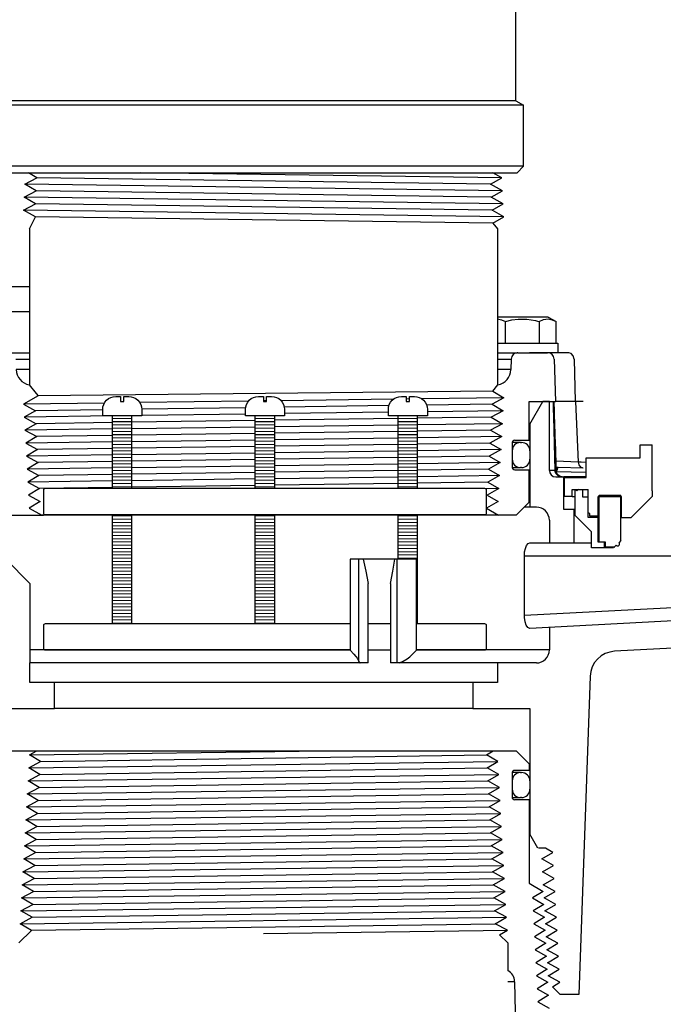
# Model space of a CAD drawing. Extents: x 2360 to 5106, y -824 to 622.
# Tile 49 of 124: x 3458 to 3464, y 485 to 495. Entities that reach past the tile are written whole.
import ezdxf

# ---------------------------------------------------------------- set-up
doc = ezdxf.new("R2010")
doc.units = 0
doc.header["$MEASUREMENT"] = 0
for name, color, linetype in [('GALV-4', 4, 'CONTINUOUS'), ('JACK-SCREW', 2, 'CONTINUOUS'), ('SPILL-BUCKET', 1, 'CONTINUOUS'), ('SWIVEL-ADAPTOR', 1, 'CONTINUOUS')]:
    doc.layers.add(name, color=color, linetype=linetype)

msp = doc.modelspace()

# ---------------------------------------------------------------- linework, layer by layer
at = {"layer": 'GALV-4', "linetype": 'Continuous'}
for p, q in [((3457.97298, 493.23616), (3457.89198, 493.28356)), ((3462.44381, 493.23616), (3462.35765, 493.28356)), ((3457.8593, 493.1737), (3457.97298, 493.23616)), ((3457.96636, 493.11124), (3457.8593, 493.1737)), ((3462.33692, 493.1737), (3462.44381, 493.23616)), ((3462.45076, 493.11124), (3462.33692, 493.1737)), ((3457.85234, 493.04879), (3457.96636, 493.11124)), ((3462.34354, 493.04879), (3462.45076, 493.11124)), ((3457.84539, 492.92387), (3457.95974, 492.98633)), ((3457.95974, 492.98633), (3457.85234, 493.04879)), ((3462.45772, 492.98633), (3462.34354, 493.04879)), ((3462.35016, 492.92387), (3462.45772, 492.98633)), ((3457.95974, 492.86151), (3457.84539, 492.92387)), ((3462.46435, 492.86141), (3462.35016, 492.92387)), ((3457.90329, 492.74322), (3457.95974, 492.86151)), ((3462.35678, 492.79896), (3462.46435, 492.86141)), ((3462.3574, 492.79932), (3462.40329, 492.74322)), ((3462.40329, 492.74322), (3462.40329, 491.24341)), ((3457.89978, 491.24341), (3457.96822, 491.15975)), ((3462.35678, 491.18338), (3462.46435, 491.12092)), ((3462.3574, 491.18302), (3462.40681, 491.24341)), ((3457.9849, 491.13936), (3457.84539, 491.05846)), ((3457.96822, 491.15975), (3457.9849, 491.13936)), ((3462.46435, 491.12092), (3462.35016, 491.05846)), ((3457.84539, 491.05846), (3457.95974, 490.99601)), ((3457.95974, 490.99601), (3457.85234, 490.93355)), ((3462.45772, 490.99601), (3462.34354, 490.93355)), ((3462.35016, 491.05846), (3462.45772, 490.99601)), ((3457.85234, 490.93355), (3457.96636, 490.87109)), ((3462.34354, 490.93355), (3462.45076, 490.87109)), ((3457.96636, 490.87109), (3457.8593, 490.80864)), ((3457.8593, 490.80864), (3457.97298, 490.74618)), ((3462.45076, 490.87109), (3462.33692, 490.80864)), ((3462.33692, 490.80864), (3462.44381, 490.74618)), ((3457.97298, 490.74618), (3457.86626, 490.68372)), ((3462.44381, 490.74618), (3462.33029, 490.68372)), ((3457.86626, 490.68372), (3457.9796, 490.62126)), ((3457.9796, 490.62126), (3457.87322, 490.55881)), ((3462.43685, 490.62126), (3462.32367, 490.55881)), ((3462.33029, 490.68372), (3462.43685, 490.62126)), ((3462.34301, 490.69072), (3462.3339, 490.68161)), ((3457.87322, 490.55881), (3457.98623, 490.49635)), ((3462.32367, 490.55881), (3462.42989, 490.49635)), ((3457.98623, 490.49635), (3457.88017, 490.43389)), ((3457.88017, 490.43389), (3457.99285, 490.37143)), ((3462.42989, 490.49635), (3462.31705, 490.43389)), ((3462.31705, 490.43389), (3462.42294, 490.37143)), ((3457.99285, 490.37143), (3457.88713, 490.30898)), ((3462.42294, 490.37143), (3462.31043, 490.30898)), ((3457.88713, 490.30898), (3457.99947, 490.24652)), ((3457.99947, 490.24652), (3457.89409, 490.18406)), ((3462.41598, 490.24652), (3462.3038, 490.18406)), ((3462.31043, 490.30898), (3462.41598, 490.24652)), ((3457.89409, 490.18406), (3458.00609, 490.1216)), ((3462.3038, 490.18406), (3462.40902, 490.1216)), ((3458.00609, 490.1216), (3457.90104, 490.05915)), ((3457.90104, 490.05915), (3458.02259, 489.99117)), ((3462.40902, 490.1216), (3462.29718, 490.05915)), ((3462.29718, 490.05915), (3462.41134, 489.99117)), ((3462.41134, 489.99117), (3458.02259, 489.99117))]:
    msp.add_line(p, q, dxfattribs=at)
at = {"layer": 'GALV-4', "color": 7, "linetype": 'Continuous'}
for p, q in [((3462.44381, 493.23616), (3458.9693, 493.28356)), ((3462.45076, 493.11124), (3457.8593, 493.1737)), ((3462.33692, 493.1737), (3457.97298, 493.23616)), ((3462.34354, 493.04879), (3457.96636, 493.11124)), ((3462.45772, 492.98633), (3457.85234, 493.04879)), ((3462.35016, 492.92387), (3457.95974, 492.98633)), ((3462.46404, 492.86123), (3457.84539, 492.92387)), ((3462.35678, 492.79896), (3457.95974, 492.86151)), ((3462.35678, 491.18338), (3457.9849, 491.13936)), ((3460.00895, 491.08772), (3458.9627, 491.07357)), ((3460.18299, 491.09007), (3460.15174, 491.08965)), ((3461.40185, 491.10655), (3460.32207, 491.09195)), ((3461.55629, 491.10864), (3461.52504, 491.10822)), ((3462.46435, 491.12092), (3461.67444, 491.11024)), ((3458.62269, 491.06897), (3457.84539, 491.05846)), ((3458.60656, 491.00521), (3457.95974, 490.99601)), ((3459.98105, 491.02476), (3458.98152, 491.01054)), ((3461.35871, 491.04436), (3460.35282, 491.03005)), ((3462.35016, 491.05846), (3461.72091, 491.04951)), ((3462.45772, 490.99601), (3461.72816, 490.98611)), ((3458.70059, 490.94505), (3457.85234, 490.93355)), ((3460.07361, 490.90116), (3458.88781, 490.88424)), ((3459.97986, 490.9624), (3458.98156, 490.94886)), ((3461.44691, 490.92076), (3460.26111, 490.90384)), ((3461.35316, 490.98103), (3460.35486, 490.96749)), ((3462.34354, 490.93355), (3461.63441, 490.92343)), ((3458.70031, 490.82008), (3457.8593, 490.80864)), ((3458.70031, 490.88157), (3457.96636, 490.87109)), ((3460.07361, 490.83876), (3458.88781, 490.82263)), ((3461.44691, 490.85744), (3460.26111, 490.84131)), ((3462.45076, 490.87109), (3461.63441, 490.85999)), ((3462.33692, 490.80864), (3461.63441, 490.79858)), ((3458.70031, 490.75659), (3457.97298, 490.74618)), ((3460.07361, 490.77624), (3458.88781, 490.75927)), ((3460.07361, 490.71384), (3458.88781, 490.69766)), ((3461.44691, 490.7959), (3460.26111, 490.77893)), ((3461.44691, 490.73258), (3460.26111, 490.7164)), ((3462.44381, 490.74618), (3461.63441, 490.73513)), ((3458.70031, 490.6951), (3457.86626, 490.68372)), ((3458.70031, 490.63161), (3457.9796, 490.62126)), ((3460.07361, 490.65132), (3458.88781, 490.6343)), ((3461.44691, 490.67104), (3460.26111, 490.65402)), ((3462.33029, 490.68372), (3461.63441, 490.67373)), ((3462.43685, 490.62126), (3461.63441, 490.61028)), ((3458.70031, 490.57013), (3457.87322, 490.55881)), ((3460.07361, 490.58892), (3458.88781, 490.57269)), ((3460.07361, 490.52641), (3458.88781, 490.50933)), ((3461.44691, 490.60772), (3460.26111, 490.59149)), ((3461.44691, 490.54618), (3460.26111, 490.52911)), ((3462.32367, 490.55881), (3461.63441, 490.54888)), ((3458.70031, 490.44515), (3457.88017, 490.43389)), ((3458.70031, 490.50663), (3457.98623, 490.49635)), ((3460.07361, 490.464), (3458.88781, 490.44772)), ((3461.44691, 490.48285), (3460.26111, 490.46658)), ((3462.42989, 490.49635), (3461.63441, 490.48543)), ((3462.31705, 490.43389), (3461.63441, 490.42403)), ((3458.70031, 490.38165), (3457.99285, 490.37143)), ((3460.07361, 490.40149), (3458.88781, 490.38436)), ((3460.07361, 490.33908), (3458.88781, 490.32276)), ((3461.44691, 490.42132), (3460.26111, 490.4042)), ((3461.44691, 490.35799), (3460.26111, 490.34167)), ((3462.42294, 490.37143), (3461.63441, 490.36058)), ((3458.70031, 490.32017), (3457.88713, 490.30898)), ((3458.70031, 490.25667), (3457.99947, 490.24652)), ((3460.07361, 490.27657), (3458.88781, 490.25939)), ((3461.44691, 490.29647), (3460.26111, 490.27929)), ((3462.31043, 490.30898), (3461.63441, 490.29918)), ((3462.41598, 490.24652), (3462.28853, 490.24476))]:
    msp.add_line(p, q, dxfattribs=at)
at = {"layer": 'GALV-4'}
msp.add_line((3457.90329, 492.74322), (3457.90329, 491.24341), dxfattribs=at)
at = {"layer": 'JACK-SCREW'}
for p, q in [((3458.70031, 490.24641), (3458.70031, 490.94505)), ((3458.88781, 490.24641), (3458.88781, 490.94505)), ((3460.07361, 490.24641), (3460.07361, 490.94505)), ((3460.26111, 490.24641), (3460.26111, 490.94505)), ((3461.44691, 490.24641), (3461.44691, 490.94505)), ((3461.63441, 490.24641), (3461.63441, 490.94505)), ((3458.70031, 488.94505), (3458.70031, 489.99641)), ((3458.88781, 488.94505), (3458.88781, 489.99641)), ((3460.07361, 488.94505), (3460.07361, 489.99641)), ((3460.26111, 488.94505), (3460.26111, 489.99641)), ((3461.44691, 489.56946), (3461.44691, 489.99641)), ((3461.63441, 488.94505), (3461.63441, 489.99641))]:
    msp.add_line(p, q, dxfattribs=at)
for points in [[(3458.98156, 491.00755), (3458.98156, 490.94505), (3458.60656, 490.94505), (3458.60656, 491.00755, -0.4142136), (3458.73156, 491.13255), (3458.77843, 491.13255), (3458.77843, 491.08568), (3458.80968, 491.08568), (3458.80968, 491.13255), (3458.85656, 491.13255, -0.4142136)], [(3460.35486, 491.00755), (3460.35486, 490.94505), (3459.97986, 490.94505), (3459.97986, 491.00755, -0.4142136), (3460.10486, 491.13255), (3460.15174, 491.13255), (3460.15174, 491.08568), (3460.18299, 491.08568), (3460.18299, 491.13255), (3460.22986, 491.13255, -0.4142136)], [(3461.72816, 491.00755), (3461.72816, 490.94505), (3461.35316, 490.94505), (3461.35316, 491.00755, -0.4142136), (3461.47816, 491.13255), (3461.52504, 491.13255), (3461.52504, 491.08568), (3461.55629, 491.08568), (3461.55629, 491.13255), (3461.60316, 491.13255, -0.4142136)]]:
    msp.add_lwpolyline(points, format="xyb", close=True, dxfattribs=at)
at = {"layer": 'JACK-SCREW', "color": 2, "linetype": 'Continuous'}
msp.add_lwpolyline([(3462.29718, 490.01203), (3462.29718, 490.23078, 0.4142136), (3462.28156, 490.24641), (3458.05316, 490.24641, 0.4142136), (3458.03754, 490.23078), (3458.03754, 490.01203, 0.4142136), (3458.05316, 489.99641), (3462.28156, 489.99641, 0.4142136)], format="xyb", close=True, dxfattribs=at)
for points in [[(3460.98485, 488.94505), (3458.05316, 488.94505, 0.4142136), (3458.03754, 488.92943), (3458.03754, 488.71068, 0.4142136), (3458.05316, 488.69505), (3460.98485, 488.69505)], [(3461.62468, 488.69505), (3462.28156, 488.69505, 0.4142136), (3462.29718, 488.71068), (3462.29718, 488.92943, 0.4142136), (3462.28156, 488.94505), (3461.62468, 488.94505)]]:
    msp.add_lwpolyline(points, format="xyb", dxfattribs=at)
for points in [[(3461.37332, 488.94505), (3461.16027, 488.94505)], [(3461.16027, 488.69505), (3461.37332, 488.69505)]]:
    msp.add_lwpolyline(points, dxfattribs=at)
at = {"layer": 'SPILL-BUCKET', "color": 7, "linetype": 'Continuous'}
for p, q in [((3456.73864, 492.191), (3457.90329, 492.191)), ((3456.73864, 491.9499), (3457.90329, 491.94989)), ((3457.77112, 491.49232), (3457.90329, 491.49232)), ((3462.40329, 491.49232), (3462.53547, 491.49232)), ((3457.90329, 491.39101), (3457.77465, 491.39101)), ((3462.53193, 491.39101), (3462.40329, 491.39101)), ((3458.70031, 490.9243), (3458.88781, 490.92163)), ((3460.07361, 490.9243), (3460.26111, 490.92163)), ((3461.44691, 490.9243), (3461.63441, 490.92163)), ((3458.70031, 490.89305), (3458.88781, 490.89038)), ((3458.70031, 490.86179), (3458.88781, 490.85913)), ((3458.70031, 490.83054), (3458.88781, 490.82787)), ((3460.07361, 490.89305), (3460.26111, 490.89038)), ((3460.07361, 490.86179), (3460.26111, 490.85913)), ((3460.07361, 490.83054), (3460.26111, 490.82787)), ((3461.44691, 490.89305), (3461.63441, 490.89038)), ((3461.44691, 490.86179), (3461.63441, 490.85913)), ((3461.44691, 490.83054), (3461.63441, 490.82787)), ((3458.70031, 490.79929), (3458.88781, 490.79662)), ((3458.70031, 490.76803), (3458.88781, 490.76537)), ((3458.70031, 490.73678), (3458.88781, 490.73411)), ((3460.07361, 490.79929), (3460.26111, 490.79662)), ((3460.07361, 490.76803), (3460.26111, 490.76537)), ((3460.07361, 490.73678), (3460.26111, 490.73411)), ((3461.44691, 490.79929), (3461.63441, 490.79662)), ((3461.44691, 490.76803), (3461.63441, 490.76537)), ((3461.44691, 490.73678), (3461.63441, 490.73411)), ((3458.70031, 490.70553), (3458.88781, 490.70286)), ((3458.70031, 490.67428), (3458.88781, 490.67161)), ((3458.70031, 490.64302), (3458.88781, 490.64035)), ((3460.07361, 490.70553), (3460.26111, 490.70286)), ((3460.07361, 490.67428), (3460.26111, 490.67161)), ((3460.07361, 490.64302), (3460.26111, 490.64035)), ((3461.44691, 490.70553), (3461.63441, 490.70286)), ((3461.44691, 490.67428), (3461.63441, 490.67161)), ((3461.44691, 490.64302), (3461.63441, 490.64035)), ((3462.62411, 490.68944), (3462.61514, 490.68944)), ((3462.62411, 490.68944), (3462.6341, 490.68944)), ((3458.70031, 490.61177), (3458.88781, 490.6091)), ((3458.70031, 490.58052), (3458.88781, 490.57785)), ((3458.70031, 490.54926), (3458.88781, 490.5466)), ((3458.70031, 490.51801), (3458.88781, 490.51534)), ((3460.07361, 490.61177), (3460.26111, 490.6091)), ((3460.07361, 490.58052), (3460.26111, 490.57785)), ((3460.07361, 490.54926), (3460.26111, 490.5466)), ((3460.07361, 490.51801), (3460.26111, 490.51534)), ((3461.44691, 490.61177), (3461.63441, 490.6091)), ((3461.44691, 490.58052), (3461.63441, 490.57785)), ((3461.44691, 490.54926), (3461.63441, 490.5466)), ((3461.44691, 490.51801), (3461.63441, 490.51534)), ((3462.54316, 490.60949), (3462.54391, 490.60949)), ((3462.54391, 490.52955), (3462.54316, 490.52955)), ((3462.54391, 490.60949), (3462.54416, 490.60949)), ((3462.54416, 490.52955), (3462.54391, 490.52955)), ((3462.54416, 490.60949), (3462.54416, 490.52955)), ((3462.71404, 490.60949), (3462.71404, 490.52955)), ((3458.70031, 490.48676), (3458.88781, 490.48409)), ((3458.70031, 490.4555), (3458.88781, 490.45284)), ((3458.70031, 490.42425), (3458.88781, 490.42158)), ((3460.07361, 490.48676), (3460.26111, 490.48409)), ((3460.07361, 490.4555), (3460.26111, 490.45284)), ((3460.07361, 490.42425), (3460.26111, 490.42158)), ((3461.44691, 490.48676), (3461.63441, 490.48409)), ((3461.44691, 490.4555), (3461.63441, 490.45284)), ((3461.44691, 490.42425), (3461.63441, 490.42158)), ((3462.58839, 490.44961), (3462.61516, 490.44961)), ((3462.61516, 490.44961), (3462.62411, 490.44961)), ((3462.6341, 490.44961), (3462.62411, 490.44961)), ((3458.70031, 490.393), (3458.88781, 490.39033)), ((3458.70031, 490.36174), (3458.88781, 490.35908)), ((3458.70031, 490.33049), (3458.88781, 490.32782)), ((3460.07361, 490.393), (3460.26111, 490.39033)), ((3460.07361, 490.36174), (3460.26111, 490.35908)), ((3460.07361, 490.33049), (3460.26111, 490.32782)), ((3461.44691, 490.393), (3461.63441, 490.39033)), ((3461.44691, 490.36174), (3461.63441, 490.35908)), ((3461.44691, 490.33049), (3461.63441, 490.32782)), ((3458.70031, 490.29924), (3458.88781, 490.29657)), ((3458.70031, 490.26798), (3458.88781, 490.26532)), ((3460.07361, 490.29924), (3460.26111, 490.29657)), ((3460.07361, 490.26798), (3460.26111, 490.26532)), ((3461.44691, 490.29924), (3461.63441, 490.29657)), ((3461.44691, 490.26798), (3461.63441, 490.26532)), ((3458.70031, 489.98671), (3458.88781, 489.98404)), ((3458.70031, 489.95545), (3458.88781, 489.95279)), ((3460.07361, 489.98671), (3460.26111, 489.98404)), ((3460.07361, 489.95545), (3460.26111, 489.95279)), ((3461.44691, 489.98671), (3461.63441, 489.98404)), ((3461.44691, 489.95545), (3461.63441, 489.95279)), ((3458.70031, 489.9242), (3458.88781, 489.92153)), ((3458.70031, 489.89295), (3458.88781, 489.89028)), ((3458.70031, 489.86169), (3458.88781, 489.85903)), ((3460.07361, 489.9242), (3460.26111, 489.92153)), ((3460.07361, 489.89295), (3460.26111, 489.89028)), ((3460.07361, 489.86169), (3460.26111, 489.85903)), ((3461.44691, 489.9242), (3461.63441, 489.92153)), ((3461.44691, 489.89295), (3461.63441, 489.89028)), ((3461.44691, 489.86169), (3461.63441, 489.85903)), ((3458.70031, 489.83044), (3458.88781, 489.82777)), ((3458.70031, 489.79919), (3458.88781, 489.79652)), ((3458.70031, 489.76793), (3458.88781, 489.76527)), ((3460.07361, 489.83044), (3460.26111, 489.82777)), ((3460.07361, 489.79919), (3460.26111, 489.79652)), ((3460.07361, 489.76793), (3460.26111, 489.76527)), ((3461.44691, 489.83044), (3461.63441, 489.82777)), ((3461.44691, 489.79919), (3461.63441, 489.79652)), ((3461.44691, 489.76793), (3461.63441, 489.76527)), ((3458.70031, 489.73668), (3458.88781, 489.73401)), ((3458.70031, 489.70543), (3458.88781, 489.70276)), ((3458.70031, 489.67417), (3458.88781, 489.67151)), ((3460.07361, 489.73668), (3460.26111, 489.73401)), ((3460.07361, 489.70543), (3460.26111, 489.70276)), ((3460.07361, 489.67417), (3460.26111, 489.67151)), ((3461.44691, 489.73668), (3461.63441, 489.73401)), ((3461.44691, 489.70543), (3461.63441, 489.70276)), ((3461.44691, 489.67417), (3461.63441, 489.67151)), ((3458.70031, 489.64292), (3458.88781, 489.64025)), ((3458.70031, 489.61167), (3458.88781, 489.609)), ((3458.70031, 489.58041), (3458.88781, 489.57775)), ((3460.07361, 489.64292), (3460.26111, 489.64025)), ((3460.07361, 489.61167), (3460.26111, 489.609)), ((3460.07361, 489.58041), (3460.26111, 489.57775)), ((3461.44691, 489.64292), (3461.63441, 489.64025)), ((3461.44691, 489.61167), (3461.63441, 489.609)), ((3461.44691, 489.58041), (3461.63441, 489.57775)), ((3458.70031, 489.54916), (3458.88781, 489.54649)), ((3458.70031, 489.51791), (3458.88781, 489.51524)), ((3458.70031, 489.48666), (3458.88781, 489.48399)), ((3460.07361, 489.54916), (3460.26111, 489.54649)), ((3460.07361, 489.51791), (3460.26111, 489.51524)), ((3460.07361, 489.48666), (3460.26111, 489.48399)), ((3461.62468, 489.54663), (3461.63441, 489.54649)), ((3461.62468, 489.51538), (3461.63441, 489.51524)), ((3461.62468, 489.48413), (3461.63441, 489.48399)), ((3458.70031, 489.4554), (3458.88781, 489.45273)), ((3458.70031, 489.42415), (3458.88781, 489.42148)), ((3458.70031, 489.3929), (3458.88781, 489.39023)), ((3460.07361, 489.4554), (3460.26111, 489.45273)), ((3460.07361, 489.42415), (3460.26111, 489.42148)), ((3460.07361, 489.3929), (3460.26111, 489.39023)), ((3461.62468, 489.45287), (3461.63441, 489.45273)), ((3461.62468, 489.42162), (3461.63441, 489.42148)), ((3461.62468, 489.39037), (3461.63441, 489.39023)), ((3458.70031, 489.36164), (3458.88781, 489.35898)), ((3458.70031, 489.33039), (3458.88781, 489.32772)), ((3458.70031, 489.29914), (3458.88781, 489.29647)), ((3460.07361, 489.36164), (3460.26111, 489.35898)), ((3460.07361, 489.33039), (3460.26111, 489.32772)), ((3460.07361, 489.29914), (3460.26111, 489.29647)), ((3461.62468, 489.35911), (3461.63441, 489.35898)), ((3461.62468, 489.32786), (3461.63441, 489.32772)), ((3461.62468, 489.29661), (3461.63441, 489.29647)), ((3458.70031, 489.26788), (3458.88781, 489.26522)), ((3458.70031, 489.23663), (3458.88781, 489.23396)), ((3458.70031, 489.20538), (3458.88781, 489.20271)), ((3460.07361, 489.26788), (3460.26111, 489.26522)), ((3460.07361, 489.23663), (3460.26111, 489.23396)), ((3460.07361, 489.20538), (3460.26111, 489.20271)), ((3461.62468, 489.26535), (3461.63441, 489.26522)), ((3461.62468, 489.2341), (3461.63441, 489.23396)), ((3461.62468, 489.20285), (3461.63441, 489.20271)), ((3458.70031, 489.17412), (3458.88781, 489.17146)), ((3458.70031, 489.14287), (3458.88781, 489.1402)), ((3458.70031, 489.11162), (3458.88781, 489.10895)), ((3460.07361, 489.17412), (3460.26111, 489.17146)), ((3460.07361, 489.14287), (3460.26111, 489.1402)), ((3460.07361, 489.11162), (3460.26111, 489.10895)), ((3461.62468, 489.17159), (3461.63441, 489.17146)), ((3461.62468, 489.14034), (3461.63441, 489.1402)), ((3461.62468, 489.10909), (3461.63441, 489.10895)), ((3458.70031, 489.08036), (3458.88781, 489.0777)), ((3458.70031, 489.04911), (3458.88781, 489.04644)), ((3458.70031, 489.01786), (3458.88781, 489.01519)), ((3460.07361, 489.08036), (3460.26111, 489.0777)), ((3460.07361, 489.04911), (3460.26111, 489.04644)), ((3460.07361, 489.01786), (3460.26111, 489.01519)), ((3461.62468, 489.07784), (3461.63441, 489.0777)), ((3461.62468, 489.04658), (3461.63441, 489.04644)), ((3461.62468, 489.01533), (3461.63441, 489.01519)), ((3458.70031, 488.9866), (3458.88781, 488.98394)), ((3458.70031, 488.95535), (3458.88781, 488.95268)), ((3460.07361, 488.9866), (3460.26111, 488.98394)), ((3460.07361, 488.95535), (3460.26111, 488.95268)), ((3461.62468, 488.98408), (3461.63441, 488.98394)), ((3461.62468, 488.95282), (3461.63441, 488.95268))]:
    msp.add_line(p, q, dxfattribs=at)
at = {"layer": 'SPILL-BUCKET', "linetype": 'Continuous'}
for p, q in [((3462.89107, 491.89636), (3462.40329, 491.89636)), ((3462.40329, 491.87816), (3462.4036, 491.8782)), ((3462.4036, 491.8782), (3462.44135, 491.87073)), ((3462.44135, 491.87073), (3462.47897, 491.85323)), ((3462.47897, 491.85323), (3462.53994, 491.86812)), ((3462.47897, 491.64654), (3462.47897, 491.85323)), ((3462.53994, 491.86812), (3462.6027, 491.87682)), ((3462.6027, 491.87682), (3462.68554, 491.87633)), ((3462.68554, 491.87633), (3462.76944, 491.86225)), ((3462.76944, 491.86225), (3462.78652, 491.85794)), ((3462.78652, 491.85794), (3462.80351, 491.85323)), ((3462.80351, 491.85323), (3462.84601, 491.87231)), ((3462.80351, 491.85323), (3462.80351, 491.64654)), ((3462.84601, 491.87231), (3462.89041, 491.8782)), ((3462.89041, 491.8782), (3462.92815, 491.87073)), ((3462.89107, 491.89636), (3462.96578, 491.85323)), ((3462.92815, 491.87073), (3462.96578, 491.85323)), ((3462.96578, 491.64654), (3462.96578, 491.85323)), ((3462.40329, 491.64654), (3462.9825, 491.64654)), ((3462.9825, 491.64654), (3462.9825, 491.5526)), ((3457.7087, 491.5526), (3457.90329, 491.5526)), ((3462.40329, 491.5526), (3462.59194, 491.5526)), ((3462.53547, 491.49232), (3462.53193, 491.39101)), ((3462.59789, 491.5526), (3462.59194, 491.5526)), ((3462.59789, 491.5526), (3462.88393, 491.5526)), ((3462.71796, 491.5526), (3462.71121, 491.5526)), ((3462.73804, 491.5526), (3462.71796, 491.5526)), ((3462.77099, 491.5526), (3462.73804, 491.5526)), ((3462.81603, 491.5526), (3462.77099, 491.5526)), ((3463.08737, 491.5526), (3462.81603, 491.5526)), ((3462.94635, 491.49232), (3462.9606, 491.08417)), ((3463.11244, 491.54459), (3463.08737, 491.5526)), ((3463.13107, 491.52262), (3463.11244, 491.54459)), ((3463.1385, 491.49232), (3463.13107, 491.52262)), ((3463.1385, 491.49232), (3463.15018, 491.08417)), ((3457.89978, 491.24341), (3457.90329, 491.24341)), ((3462.40329, 491.24341), (3462.40681, 491.24341)), ((3462.70755, 490.71118), (3462.70755, 491.08417)), ((3462.70755, 491.08417), (3462.9606, 491.08417)), ((3462.71404, 490.86781), (3462.83896, 491.08417)), ((3462.90141, 491.08417), (3462.83896, 491.08417)), ((3462.90141, 490.42203), (3462.90141, 491.08417)), ((3462.93679, 491.08417), (3462.93882, 491.01171)), ((3462.93882, 491.01171), (3462.94086, 490.93923)), ((3462.94401, 491.08417), (3462.94415, 491.08012)), ((3462.94415, 491.08012), (3462.94428, 491.07606)), ((3462.94428, 491.07606), (3462.94524, 491.04747)), ((3462.94524, 491.04747), (3462.94621, 491.01887)), ((3462.94621, 491.01887), (3462.9472, 490.9895)), ((3463.15688, 491.08417), (3462.9606, 491.08417)), ((3463.19496, 491.08417), (3463.15688, 491.08417)), ((3463.18189, 490.50169), (3463.15688, 491.08417)), ((3463.2257, 491.08417), (3463.19496, 491.08417)), ((3462.94086, 490.93923), (3462.94815, 490.68073)), ((3462.9472, 490.9895), (3462.94819, 490.96013)), ((3462.94819, 490.96013), (3462.94921, 490.92989)), ((3462.94921, 490.92989), (3462.95023, 490.89965)), ((3462.95023, 490.89965), (3462.95128, 490.86845)), ((3462.70756, 490.86781), (3462.71242, 490.86781)), ((3462.71242, 490.86781), (3462.71404, 490.86781)), ((3462.71404, 490.86781), (3462.71404, 490.06911)), ((3462.95128, 490.86845), (3462.95234, 490.83725)), ((3462.95234, 490.83725), (3462.95343, 490.80495)), ((3462.95343, 490.80495), (3462.95452, 490.77265)), ((3462.57104, 490.71118), (3462.70755, 490.71118)), ((3462.95452, 490.77265), (3462.95566, 490.7391)), ((3462.95566, 490.7391), (3462.9568, 490.70554)), ((3462.54316, 490.68329), (3462.54316, 490.45625)), ((3462.58831, 490.68944), (3462.5438, 490.68944)), ((3462.61514, 490.68944), (3462.58831, 490.68944)), ((3462.94815, 490.68073), (3462.95548, 490.42203)), ((3462.9568, 490.70554), (3462.95798, 490.6705)), ((3462.95798, 490.6705), (3462.95917, 490.63546)), ((3462.95917, 490.63546), (3462.9604, 490.59919)), ((3462.9604, 490.59919), (3462.96164, 490.56291)), ((3462.96164, 490.56291), (3462.96289, 490.52591)), ((3462.96289, 490.52591), (3462.96416, 490.48892)), ((3462.54399, 490.44961), (3462.58839, 490.44961)), ((3462.57104, 490.42837), (3462.70755, 490.42837)), ((3462.70755, 490.11608), (3462.70755, 490.42837)), ((3463.18189, 490.50169), (3462.96346, 490.50932)), ((3462.96542, 490.44807), (3462.96355, 490.42098)), ((3462.96416, 490.48892), (3462.96485, 490.46851)), ((3462.96485, 490.46851), (3462.96555, 490.44811)), ((3462.96522, 490.45764), (3462.96639, 490.45683)), ((3462.97143, 490.44238), (3462.96533, 490.45255)), ((3462.96639, 490.45683), (3462.96679, 490.45657)), ((3462.96679, 490.45657), (3462.96721, 490.45631)), ((3462.96721, 490.45631), (3462.96763, 490.45606)), ((3462.96763, 490.45606), (3462.96807, 490.4558)), ((3462.96807, 490.4558), (3462.96854, 490.45555)), ((3462.96854, 490.45555), (3462.96902, 490.45529)), ((3462.96902, 490.45529), (3462.96986, 490.45487)), ((3462.96986, 490.45487), (3462.97074, 490.45445)), ((3462.97074, 490.45445), (3462.97167, 490.45404)), ((3462.97988, 490.43382), (3462.97143, 490.44238)), ((3462.9716, 490.4129), (3462.977, 490.42377)), ((3462.97167, 490.45404), (3462.97265, 490.45365)), ((3462.97265, 490.45365), (3462.97368, 490.45327)), ((3462.97368, 490.45327), (3462.97475, 490.45291)), ((3462.97475, 490.45291), (3462.97587, 490.45257)), ((3462.97587, 490.45257), (3462.97703, 490.45226)), ((3462.977, 490.42377), (3462.97988, 490.43382)), ((3462.97703, 490.45226), (3462.97824, 490.45198)), ((3462.97824, 490.45198), (3462.97947, 490.45173)), ((3462.97947, 490.45173), (3462.98074, 490.45153)), ((3462.97988, 490.43382), (3462.98076, 490.43877)), ((3462.98074, 490.45153), (3462.98202, 490.45135)), ((3462.98076, 490.43877), (3462.98161, 490.44267)), ((3462.98161, 490.44267), (3462.98356, 490.44908)), ((3462.98202, 490.45135), (3462.98334, 490.45122)), ((3462.98334, 490.45122), (3462.98465, 490.45115)), ((3462.98356, 490.44908), (3462.98505, 490.45112)), ((3462.98465, 490.45115), (3462.98487, 490.45114)), ((3462.98487, 490.45114), (3462.98508, 490.45114)), ((3463.22569, 490.44272), (3462.98505, 490.45112)), ((3463.18814, 490.47417), (3463.18189, 490.50169)), ((3463.20646, 490.50075), (3463.18189, 490.50169)), ((3463.20385, 490.45315), (3463.18814, 490.47417)), ((3463.22569, 490.44303), (3463.20385, 490.45315)), ((3463.25617, 490.49886), (3463.20646, 490.50075)), ((3462.90746, 490.42203), (3462.90141, 490.42203)), ((3462.92554, 490.42203), (3462.90746, 490.42203)), ((3462.95548, 490.42203), (3462.92554, 490.42203)), ((3462.96016, 490.4215), (3462.95548, 490.42203)), ((3462.96348, 490.3908), (3462.95548, 490.42203)), ((3462.96355, 490.42098), (3462.96016, 490.4215)), ((3462.98535, 490.36794), (3462.96348, 490.3908)), ((3462.97216, 490.3902), (3462.96355, 490.42098)), ((3462.965, 490.41373), (3462.96355, 490.42098)), ((3462.96387, 490.35957), (3463.03982, 490.35957)), ((3462.96763, 490.40664), (3462.965, 490.41373)), ((3462.96763, 490.40664), (3462.9716, 490.4129)), ((3462.97939, 490.38229), (3462.96763, 490.40664)), ((3463.25618, 490.40158), (3462.96763, 490.40664)), ((3462.99471, 490.36776), (3462.97216, 490.3902)), ((3462.99991, 490.36553), (3462.97939, 490.38229)), ((3463.01523, 490.35957), (3462.98535, 490.36794)), ((3463.02528, 490.35957), (3462.99471, 490.36776)), ((3463.02528, 490.35957), (3462.99991, 490.36553)), ((3463.03982, 490.04728), (3463.03982, 490.35957)), ((3463.04442, 490.35957), (3463.03982, 490.35957)), ((3463.25617, 490.35957), (3463.04442, 490.35957)), ((3462.70755, 490.11608), (3462.58263, 489.99117)), ((3462.69021, 490.06911), (3462.66053, 490.06911)), ((3462.70808, 490.06911), (3462.69021, 490.06911)), ((3462.71404, 490.06911), (3462.70808, 490.06911)), ((3462.7765, 490.06911), (3462.71404, 490.06911)), ((3463.14125, 490.04728), (3463.03982, 490.04728)), ((3463.14125, 489.72394), (3463.14125, 490.04728)), ((3463.1435, 490.04728), (3463.14125, 490.04728)), ((3463.15024, 490.04728), (3463.1435, 490.04728)), ((3457.72396, 489.99117), (3458.03754, 489.99117)), ((3462.58263, 489.99117), (3462.41134, 489.99117)), ((3462.90141, 489.9442), (3462.90141, 489.72394)), ((3462.66369, 489.63777), (3462.67139, 489.67211)), ((3462.67139, 489.67211), (3462.68324, 489.69981)), ((3462.68324, 489.69981), (3462.69861, 489.7184)), ((3462.69861, 489.7184), (3462.71328, 489.72394)), ((3462.71328, 489.72394), (3463.30737, 489.72394)), ((3462.66094, 489.59902), (3462.66369, 489.63777)), ((3462.66094, 489.02501), (3462.66094, 489.59902)), ((3462.66094, 489.59902), (3465.27479, 489.59902)), ((3457.90682, 489.33524), (3457.67432, 489.56946)), ((3461.62468, 489.56946), (3460.98485, 489.56946)), ((3460.98485, 489.56946), (3460.98485, 488.69505)), ((3461.07007, 488.58559), (3461.07007, 489.56946)), ((3461.11086, 489.56946), (3461.13545, 489.45153)), ((3461.39525, 489.4521), (3461.41709, 489.56946)), ((3461.43478, 489.56946), (3461.43478, 488.57014)), ((3461.62468, 488.69505), (3461.62468, 489.56946)), ((3461.13545, 489.45153), (3461.16027, 489.33524)), ((3461.37332, 489.33524), (3461.39525, 489.4521)), ((3457.90682, 489.33524), (3457.90682, 488.57014)), ((3461.16027, 488.57014), (3461.16027, 489.33524)), ((3461.37332, 489.33524), (3461.37332, 488.57014)), ((3465.27479, 489.16199), (3462.66094, 489.02501)), ((3462.66161, 489.00575), (3462.66094, 489.02501)), ((3462.66749, 488.96643), (3462.66161, 489.00575)), ((3465.15642, 489.0307), (3462.71328, 488.90266)), ((3462.6795, 488.9321), (3462.66749, 488.96643)), ((3462.69578, 488.90966), (3462.6795, 488.9321)), ((3462.71328, 488.90266), (3462.69578, 488.90966)), ((3462.90141, 488.91252), (3462.90141, 488.69505)), ((3460.98485, 488.69505), (3457.90683, 488.69505)), ((3460.98485, 488.69505), (3460.98516, 488.69474)), ((3460.98516, 488.69474), (3461.02253, 488.65414)), ((3461.02253, 488.65414), (3461.04045, 488.63241)), ((3461.04045, 488.63241), (3461.05538, 488.61209)), ((3461.53396, 488.61073), (3461.55913, 488.6306)), ((3461.55913, 488.6306), (3461.58313, 488.65191)), ((3461.58313, 488.65191), (3461.6244, 488.69474)), ((3461.6244, 488.69474), (3461.62468, 488.69505)), ((3462.90141, 488.69505), (3461.62468, 488.69505)), ((3457.90483, 488.38277), (3457.90483, 488.57014)), ((3457.91991, 488.57014), (3457.90682, 488.57014)), ((3460.15966, 488.57014), (3457.91991, 488.57014)), ((3461.16027, 488.57014), (3460.15966, 488.57014)), ((3461.05538, 488.61209), (3461.07007, 488.58559)), ((3461.07007, 488.58559), (3461.07176, 488.58137)), ((3461.07176, 488.58137), (3461.0735, 488.57781)), ((3461.0735, 488.57781), (3461.07772, 488.57211)), ((3461.07772, 488.57211), (3461.08215, 488.57014)), ((3461.08215, 488.57014), (3461.08218, 488.57014)), ((3462.7765, 488.57014), (3461.37332, 488.57014)), ((3461.4621, 488.57014), (3461.49644, 488.58622)), ((3461.49644, 488.58622), (3461.53396, 488.61073)), ((3462.40176, 488.57014), (3462.40176, 488.38277)), ((3458.14167, 488.13128), (3458.14167, 488.38277)), ((3462.16492, 488.38277), (3462.16492, 488.13128))]:
    msp.add_line(p, q, dxfattribs=at)
at = {"layer": 'SPILL-BUCKET', "color": 1, "linetype": 'Continuous'}
for p, q in [((3463.77582, 490.54125), (3463.77582, 490.66885)), ((3463.77582, 490.66885), (3463.89074, 490.66885)), ((3463.89074, 490.22416), (3463.89074, 490.66885)), ((3463.25617, 490.54125), (3463.77582, 490.54125)), ((3463.25618, 490.35407), (3463.25617, 490.54125)), ((3463.04757, 490.1722), (3463.04757, 490.35407)), ((3463.04757, 490.35407), (3463.25618, 490.35407)), ((3463.25617, 490.35407), (3463.25617, 490.38171)), ((3463.12002, 490.23915), (3463.15199, 490.23915)), ((3463.12002, 490.1722), (3463.12002, 490.23915)), ((3463.15025, 489.98932), (3463.15025, 490.23915)), ((3463.15025, 490.23915), (3463.2242, 490.23915)), ((3463.16698, 490.22416), (3463.15199, 490.23915)), ((3463.18197, 490.23915), (3463.16698, 490.22416)), ((3463.18197, 490.23915), (3463.27616, 490.23915)), ((3463.2242, 490.1642), (3463.2242, 490.23915)), ((3463.27616, 490.01439), (3463.27616, 490.23915)), ((3463.12002, 490.1722), (3463.04757, 490.1722)), ((3463.12002, 490.1722), (3463.12761, 490.1722)), ((3463.12761, 490.1722), (3463.15026, 490.1722)), ((3463.27366, 490.1642), (3463.2242, 490.1642)), ((3463.27366, 489.96933), (3463.27366, 490.1642)), ((3463.27429, 490.1642), (3463.27366, 490.1642)), ((3463.27616, 490.1642), (3463.27429, 490.1642)), ((3463.3701, 489.98133), (3463.3701, 490.1692)), ((3463.3701, 490.1692), (3463.59644, 490.1692)), ((3463.38109, 489.7325), (3463.38109, 490.18419)), ((3463.38109, 490.18419), (3463.58845, 490.18419)), ((3463.58845, 489.74699), (3463.58845, 490.18419)), ((3463.59644, 489.96434), (3463.59644, 490.1692)), ((3463.89074, 490.1702), (3463.68488, 489.96434)), ((3463.89074, 490.22416), (3463.89074, 490.1702)), ((3463.30739, 489.83218), (3463.15025, 489.98932)), ((3463.3701, 489.96933), (3463.27366, 489.96933)), ((3463.29015, 490.00631), (3463.27616, 490.01439)), ((3463.29015, 489.98133), (3463.29015, 490.00631)), ((3463.3701, 489.98133), (3463.29015, 489.98133)), ((3463.3701, 489.98133), (3463.37285, 489.98133)), ((3463.3701, 489.7325), (3463.3701, 489.96933)), ((3463.37285, 489.96933), (3463.3701, 489.96933)), ((3463.37285, 489.98133), (3463.38109, 489.98133)), ((3463.38108, 489.96933), (3463.37285, 489.96933)), ((3463.68488, 489.96434), (3463.59644, 489.96434)), ((3463.30739, 489.67703), (3463.30739, 489.83218)), ((3463.43205, 489.67703), (3463.30739, 489.67703)), ((3463.43205, 489.7325), (3463.3701, 489.7325)), ((3463.44205, 489.7325), (3463.38109, 489.7325)), ((3463.43205, 489.67703), (3463.43205, 489.7325)), ((3463.44198, 489.67703), (3463.43205, 489.67703)), ((3463.47148, 489.67703), (3463.44198, 489.67703)), ((3463.44205, 489.68453), (3463.44205, 489.7325)), ((3463.52599, 489.68453), (3463.44205, 489.68453)), ((3463.51974, 489.67703), (3463.47148, 489.67703)), ((3463.54308, 489.70163), (3463.52599, 489.68453)), ((3463.52599, 489.68453), (3463.5263, 489.68453)), ((3463.5263, 489.68453), (3463.52724, 489.68453)), ((3463.58845, 489.74699), (3463.57135, 489.72989)), ((3463.57166, 489.72989), (3463.57135, 489.72989)), ((3463.5726, 489.72989), (3463.57166, 489.72989)), ((3463.58876, 489.74699), (3463.58845, 489.74699)), ((3463.58969, 489.74699), (3463.58876, 489.74699)), ((3465.28787, 488.77467), (3463.52916, 488.6825)), ((3463.29255, 488.44173), (3463.18575, 485.38316)), ((3457.59255, 488.13128), (3458.14167, 488.13128)), ((3462.16492, 488.13128), (3462.71404, 488.13128)), ((3462.71404, 488.13128), (3462.71404, 486.92367)), ((3457.72396, 487.72506), (3462.58263, 487.72506)), ((3457.90264, 487.68577), (3457.97288, 487.72506)), ((3458.00762, 487.62331), (3457.90264, 487.68577)), ((3462.26905, 487.72506), (3462.36162, 487.72506)), ((3462.29566, 487.68577), (3462.36162, 487.72506)), ((3462.40742, 487.62331), (3462.29566, 487.68577)), ((3462.58263, 487.72506), (3462.70755, 487.60014)), ((3457.89569, 487.56086), (3458.00762, 487.62331)), ((3462.30228, 487.56086), (3462.40742, 487.62331)), ((3462.70755, 487.60014), (3462.70755, 487.53768)), ((3457.88873, 487.43594), (3458.00099, 487.4984)), ((3458.00099, 487.4984), (3457.89569, 487.56086)), ((3462.41438, 487.4984), (3462.30228, 487.56086)), ((3462.30891, 487.43594), (3462.41438, 487.4984)), ((3462.54316, 487.5102), (3462.54316, 487.28186)), ((3462.58828, 487.51595), (3462.54374, 487.51595)), ((3462.70755, 487.53768), (3462.57064, 487.53768)), ((3462.61513, 487.51595), (3462.58828, 487.51595)), ((3462.62411, 487.51595), (3462.61513, 487.51595)), ((3462.62411, 487.51595), (3462.6341, 487.51595)), ((3457.99437, 487.37348), (3457.88873, 487.43594)), ((3462.42134, 487.37348), (3462.30891, 487.43594)), ((3462.54316, 487.436), (3462.54391, 487.436)), ((3462.54391, 487.436), (3462.54416, 487.436)), ((3462.54416, 487.436), (3462.54416, 487.35606)), ((3462.71404, 487.436), (3462.71404, 487.35606)), ((3457.88177, 487.31103), (3457.99437, 487.37348)), ((3457.98775, 487.24857), (3457.88177, 487.31103)), ((3462.31553, 487.31103), (3462.42134, 487.37348)), ((3462.4283, 487.24857), (3462.31553, 487.31103)), ((3462.54391, 487.35606), (3462.54316, 487.35606)), ((3462.54416, 487.35606), (3462.54391, 487.35606)), ((3457.87481, 487.18611), (3457.98775, 487.24857)), ((3462.32215, 487.18611), (3462.4283, 487.24857)), ((3462.5438, 487.27611), (3462.58831, 487.27611)), ((3462.70755, 487.25438), (3462.57064, 487.25438)), ((3462.58831, 487.27611), (3462.61514, 487.27611)), ((3462.61514, 487.27611), (3462.62411, 487.27611)), ((3462.6341, 487.27611), (3462.62411, 487.27611)), ((3462.70755, 487.25438), (3462.70755, 486.45185)), ((3457.86786, 487.0612), (3457.98113, 487.12365)), ((3457.98113, 487.12365), (3457.87481, 487.18611)), ((3462.43525, 487.12365), (3462.32215, 487.18611)), ((3462.32877, 487.0612), (3462.43525, 487.12365)), ((3457.97451, 486.99874), (3457.86786, 487.0612)), ((3462.44221, 486.99874), (3462.32877, 487.0612)), ((3457.8609, 486.93628), (3457.97451, 486.99874)), ((3457.96788, 486.87382), (3457.8609, 486.93628)), ((3462.3354, 486.93628), (3462.44221, 486.99874)), ((3462.44917, 486.87382), (3462.3354, 486.93628)), ((3462.71242, 486.92367), (3462.70754, 486.92367)), ((3462.71404, 486.92367), (3462.71242, 486.92367)), ((3462.79211, 486.78845), (3462.71404, 486.92367)), ((3457.85394, 486.81137), (3457.96788, 486.87382)), ((3462.34202, 486.81137), (3462.44917, 486.87382)), ((3457.84698, 486.68645), (3457.96126, 486.74891)), ((3457.96126, 486.74891), (3457.85394, 486.81137)), ((3462.45612, 486.74891), (3462.34202, 486.81137)), ((3462.34864, 486.68645), (3462.45612, 486.74891)), ((3462.86442, 486.78845), (3462.79684, 486.78845)), ((3462.83012, 486.68645), (3462.93507, 486.74891)), ((3462.93507, 486.74891), (3462.86442, 486.78845)), ((3457.95464, 486.624), (3457.84698, 486.68645)), ((3462.46308, 486.624), (3462.34864, 486.68645)), ((3462.94196, 486.624), (3462.83012, 486.68645)), ((3457.84003, 486.56154), (3457.95464, 486.624)), ((3457.94802, 486.49908), (3457.84003, 486.56154)), ((3462.35526, 486.56154), (3462.46308, 486.624)), ((3462.47004, 486.49908), (3462.35526, 486.56154)), ((3462.83673, 486.56154), (3462.94196, 486.624)), ((3462.94884, 486.49908), (3462.83673, 486.56154)), ((3457.83307, 486.43662), (3457.94802, 486.49908)), ((3462.36188, 486.43662), (3462.47004, 486.49908)), ((3462.70755, 486.45185), (3462.84192, 486.37417)), ((3462.84335, 486.43662), (3462.94884, 486.49908)), ((3457.82611, 486.31171), (3457.94139, 486.37417)), ((3457.94139, 486.37417), (3457.83307, 486.43662)), ((3462.47699, 486.37417), (3462.36188, 486.43662)), ((3462.36851, 486.31171), (3462.47699, 486.37417)), ((3462.84192, 486.37417), (3462.74018, 486.31171)), ((3462.95572, 486.37417), (3462.84335, 486.43662)), ((3462.84996, 486.31171), (3462.95572, 486.37417)), ((3457.93477, 486.24925), (3457.82611, 486.31171)), ((3462.48395, 486.24925), (3462.36851, 486.31171)), ((3462.74018, 486.31171), (3462.84821, 486.24925)), ((3462.96261, 486.24925), (3462.84996, 486.31171)), ((3457.81916, 486.18679), (3457.93477, 486.24925)), ((3457.92815, 486.12434), (3457.81916, 486.18679)), ((3462.37513, 486.18679), (3462.48395, 486.24925)), ((3462.49091, 486.12434), (3462.37513, 486.18679)), ((3462.84821, 486.24925), (3462.74647, 486.18679)), ((3462.74647, 486.18679), (3462.85476, 486.12434)), ((3462.85658, 486.18679), (3462.96261, 486.24925)), ((3462.96949, 486.12434), (3462.85658, 486.18679)), ((3457.8122, 486.06188), (3457.92815, 486.12434)), ((3462.38175, 486.06188), (3462.49091, 486.12434)), ((3462.85476, 486.12434), (3462.75276, 486.06188)), ((3462.86319, 486.06188), (3462.96949, 486.12434)), ((3457.92249, 485.99887), (3457.80175, 485.87814)), ((3457.92249, 485.99887), (3457.8122, 486.06188)), ((3462.49753, 485.99942), (3462.38175, 486.06188)), ((3462.42303, 485.9568), (3462.49753, 485.99942)), ((3462.75276, 486.06188), (3462.8613, 485.99942)), ((3462.8613, 485.99942), (3462.75905, 485.93697)), ((3462.97637, 485.99942), (3462.86319, 486.06188)), ((3462.86981, 485.93697), (3462.97637, 485.99942)), ((3462.50169, 485.87814), (3462.42303, 485.9568)), ((3462.50169, 485.87814), (3462.50169, 485.61321)), ((3462.75905, 485.93697), (3462.86785, 485.87451)), ((3462.98326, 485.87451), (3462.86981, 485.93697)), ((3462.86785, 485.87451), (3462.76535, 485.81205)), ((3462.76535, 485.81205), (3462.87439, 485.74959)), ((3462.87643, 485.81205), (3462.98326, 485.87451)), ((3462.99014, 485.74959), (3462.87643, 485.81205)), ((3462.87439, 485.74959), (3462.77164, 485.68714)), ((3462.88304, 485.68714), (3462.99014, 485.74959)), ((3462.77164, 485.68714), (3462.88094, 485.62468)), ((3462.88094, 485.62468), (3462.77793, 485.56222)), ((3462.99702, 485.62468), (3462.88304, 485.68714)), ((3462.88966, 485.56222), (3462.99702, 485.62468)), ((3462.56705, 485.50558), (3462.6371, 481.49255)), ((3462.77793, 485.56222), (3462.88749, 485.49976)), ((3462.88749, 485.49976), (3462.78422, 485.43731)), ((3463.00364, 485.49976), (3462.88966, 485.56222)), ((3462.93018, 485.45703), (3463.00364, 485.49976)), ((3462.78422, 485.43731), (3462.89403, 485.37485)), ((3463.00406, 485.38316), (3462.93018, 485.45703)), ((3462.89403, 485.37485), (3462.79051, 485.31239)), ((3462.79051, 485.31239), (3462.90058, 485.24993)), ((3463.18575, 485.38316), (3463.00406, 485.38316))]:
    msp.add_line(p, q, dxfattribs=at)
at = {"layer": 'SPILL-BUCKET'}
for p, q in [((3462.40176, 488.38277), (3457.90483, 488.38277)), ((3462.16492, 488.13128), (3458.14167, 488.13128))]:
    msp.add_line(p, q, dxfattribs=at)
at = {"layer": 'SPILL-BUCKET', "color": 8}
for p, q in [((3457.90264, 487.68577), (3460.7334, 487.72506)), ((3458.00762, 487.62331), (3462.29566, 487.68577)), ((3457.89569, 487.56086), (3462.40742, 487.62331)), ((3457.88873, 487.43594), (3462.41438, 487.4984)), ((3458.00099, 487.4984), (3462.30228, 487.56086)), ((3457.99437, 487.37348), (3462.30891, 487.43594)), ((3457.88177, 487.31103), (3462.42134, 487.37348)), ((3457.98775, 487.24857), (3462.31553, 487.31103)), ((3457.87481, 487.18611), (3462.4283, 487.24857)), ((3457.86786, 487.0612), (3462.43525, 487.12365)), ((3457.98113, 487.12365), (3462.32215, 487.18611)), ((3457.97451, 486.99874), (3462.32877, 487.0612)), ((3457.8609, 486.93628), (3462.44221, 486.99874)), ((3457.96788, 486.87382), (3462.3354, 486.93628)), ((3457.85394, 486.81137), (3462.44917, 486.87382)), ((3457.84698, 486.68645), (3462.45612, 486.74891)), ((3457.96126, 486.74891), (3462.34202, 486.81137)), ((3457.95464, 486.624), (3462.34864, 486.68645)), ((3457.84003, 486.56154), (3462.46308, 486.624)), ((3457.83307, 486.43662), (3462.47004, 486.49908)), ((3457.82611, 486.31171), (3462.47699, 486.37417)), ((3457.94139, 486.37417), (3462.36188, 486.43662)), ((3457.93477, 486.24925), (3462.36851, 486.31171)), ((3457.81916, 486.18679), (3462.48395, 486.24925)), ((3457.92815, 486.12434), (3462.37513, 486.18679)), ((3457.8122, 486.06188), (3462.49091, 486.12434)), ((3457.92305, 485.99944), (3462.38175, 486.06188)), ((3460.15329, 485.96813), (3462.49753, 485.99942))]:
    msp.add_line(p, q, dxfattribs=at)
at = {"layer": 'SPILL-BUCKET', "color": 8, "linetype": 'Continuous'}
msp.add_line((3457.94802, 486.49908), (3462.35526, 486.56154), dxfattribs=at)
at = {"layer": 'SPILL-BUCKET', "color": 7}
msp.add_line((3462.56705, 485.50558), (3462.50169, 485.50558), dxfattribs=at)
at = {"layer": 'SPILL-BUCKET', "linetype": 'Continuous'}
for centre, radius, start, end in [((3462.59789, 491.49014), 0.06246, 90, 178), ((3462.88393, 491.49014), 0.06246, 2, 90), ((3457.9307, 491.39646), 0.15614, 182, 258.577269), ((3462.37589, 491.39646), 0.15614, 281.422731, 358), ((3462.57104, 490.68329), 0.02788, 90, 180), ((3462.57104, 490.45625), 0.02788, 180, 270), ((3462.96387, 490.42203), 0.06246, 180, 270), ((3462.7765, 489.9442), 0.12491, 0, 90), ((3462.7765, 488.69505), 0.12491, 270, 0)]:
    msp.add_arc(centre, radius, start, end, dxfattribs=at)
at = {"layer": 'SPILL-BUCKET', "color": 7, "linetype": 'Continuous'}
for centre, start, end in [((3462.62411, 490.60949), 90, 180), ((3462.6341, 490.60949), 0, 90), ((3462.62411, 490.52955), 180, 270), ((3462.6341, 490.52955), 270, 0)]:
    msp.add_arc(centre, 0.07995, start, end, dxfattribs=at)
at = {"layer": 'SPILL-BUCKET', "color": 1, "linetype": 'Continuous'}
for centre, radius, start, end in [((3463.55722, 489.71576), 0.01999, 225, 45), ((3463.54223, 488.43301), 0.24983, 93, 178), ((3462.57064, 487.5102), 0.02748, 90, 180), ((3462.62411, 487.436), 0.07995, 90, 180), ((3462.6341, 487.436), 0.07995, 0, 90), ((3462.62411, 487.35606), 0.07995, 180, 270), ((3462.6341, 487.35606), 0.07995, 270, 0), ((3462.57064, 487.28186), 0.02748, 180, 270), ((3462.44215, 485.5034), 0.12491, 1, 61.535395)]:
    msp.add_arc(centre, radius, start, end, dxfattribs=at)
at = {"layer": 'SWIVEL-ADAPTOR', "linetype": 'Continuous'}
for p, q in [((3462.57957, 493.97534), (3462.57957, 494.90055)), ((3462.57957, 493.97534), (3462.57957, 494.90055)), ((3462.57957, 493.97534), (3462.65329, 493.9326)), ((3462.57957, 493.97534), (3462.65329, 493.9326)), ((3462.65329, 493.34606), (3462.65329, 493.9326)), ((3462.65329, 493.34606), (3462.65329, 493.9326)), ((3457.71579, 493.28356), (3462.59079, 493.28356)), ((3462.39688, 493.28356), (3462.59079, 493.28356)), ((3462.65329, 493.34606), (3462.59079, 493.28356)), ((3462.65329, 493.34606), (3462.59079, 493.28356))]:
    msp.add_line(p, q, dxfattribs=at)
at = {"layer": 'SWIVEL-ADAPTOR', "color": 7}
for p, q in [((3462.65329, 493.9326), (3457.65329, 493.9326)), ((3462.65329, 493.34606), (3457.65329, 493.34606))]:
    msp.add_line(p, q, dxfattribs=at)
at = {"layer": 'SWIVEL-ADAPTOR'}
msp.add_line((3462.57957, 493.97534), (3457.72701, 493.97534), dxfattribs=at)

doc.saveas('drawing.dxf')
